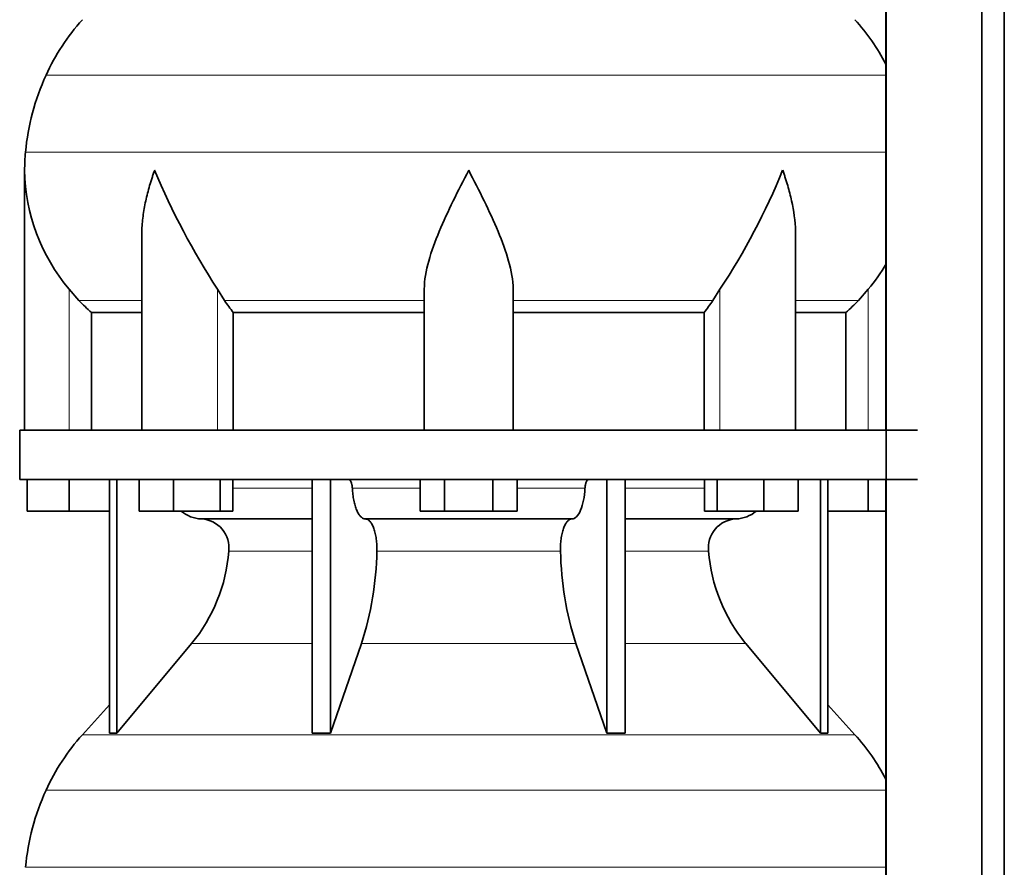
# Model space of a CAD drawing. Header units: millimetres. Extents: x 166 to 773, y -3911 to 2448.
# Tile 12 of 29: x 171 to 371, y -784 to -612. Entities that reach past the tile are written whole.
import ezdxf

# ---------------------------------------------------------------- set-up
doc = ezdxf.new("R2010")
doc.units = ezdxf.units.MM
doc.layers.add('LOW_134-19', color=7, linetype='Continuous')
doc.layers.add('VSI134_DIFFUSORE', color=7, linetype='Continuous')

# ---------------------------------------------------------------- blocks, each defined once
blk = doc.blocks.new('SE')
at = {"layer": 'LOW_134-19', "color": 7, "linetype": 'Continuous', "lineweight": 35}
for p, q in [((346.64, 1934.68), (346.64, -836.82)), ((366.02, -836.82), (366.02, 1934.68)), ((370.57, -836.82), (370.57, 1934.68)), ((346.57, -560.32), (346.57, -695.32)), ((346.57, -705.32), (346.57, -836.82))]:
    blk.add_line(p, q, dxfattribs=at)
at = {"layer": 'VSI134_DIFFUSORE', "color": 4, "linetype": 'Continuous', "lineweight": 9}
for p, q in [((346.57, -623.33), (176.34, -623.33)), ((172.18, -638.96), (346.57, -638.96)), ((181.01, -695.32), (181.01, -666.72)), ((211.09, -695.32), (211.09, -666.72)), ((312.92, -695.32), (312.92, -666.72)), ((343.01, -695.32), (343.01, -666.72)), ((183.02, -669.02), (195.73, -669.02)), ((212.52, -669.02), (253.01, -669.02)), ((271.01, -669.02), (311.5, -669.02)), ((328.28, -669.02), (340.99, -669.02)), ((214.21, -707.09), (230.31, -707.09)), ((238.43, -707.09), (252.19, -707.09)), ((271.82, -707.09), (285.58, -707.09)), ((293.7, -707.09), (309.8, -707.09)), ((230.31, -719.86), (213.38, -719.86)), ((280.62, -719.86), (243.39, -719.86)), ((310.63, -719.86), (293.7, -719.86)), ((205.86, -738.56), (230.31, -738.56)), ((240.28, -738.56), (283.73, -738.56)), ((293.7, -738.56), (318.15, -738.56)), ((183.71, -757.07), (340.3, -757.07)), ((346.57, -768.33), (176.34, -768.33)), ((172.18, -783.96), (346.57, -783.96))]:
    blk.add_line(p, q, dxfattribs=at)
at = {"layer": 'VSI134_DIFFUSORE', "color": 7, "linetype": 'Continuous', "lineweight": 35}
for p, q in [((172.01, -642.58), (172.01, -695.32)), ((195.73, -655.96), (195.73, -695.32)), ((328.28, -695.32), (328.28, -655.96)), ((183.02, -669.02), (181.01, -666.72)), ((212.52, -669.02), (211.09, -666.72)), ((253.01, -695.32), (253.01, -666.72)), ((271.01, -695.32), (271.01, -666.72)), ((312.92, -666.72), (311.5, -669.02)), ((343.01, -666.72), (340.99, -669.02)), ((185.53, -671.46), (195.73, -671.46)), ((185.53, -695.32), (185.53, -671.46)), ((214.3, -671.46), (253.01, -671.46)), ((214.3, -695.32), (214.3, -671.46)), ((271.01, -671.46), (309.72, -671.46)), ((309.72, -671.46), (309.72, -695.32)), ((328.28, -671.46), (338.48, -671.46)), ((338.48, -671.46), (338.48, -695.32)), ((353.01, -695.32), (171.01, -695.32)), ((171.01, -695.32), (171.01, -705.32)), ((171.01, -705.32), (353.01, -705.32)), ((172.51, -711.72), (172.51, -705.32)), ((172.51, -711.72), (172.51, -705.32)), ((181.01, -711.72), (181.01, -705.32)), ((189.18, -705.32), (189.18, -756.77)), ((190.71, -705.32), (190.71, -756.77)), ((195.25, -711.72), (195.25, -705.32)), ((202.19, -711.72), (202.19, -705.32)), ((211.67, -711.72), (211.67, -705.32)), ((214.21, -711.72), (214.21, -705.32)), ((230.31, -705.32), (230.31, -756.77)), ((234, -705.32), (234, -756.77)), ((252.19, -711.72), (252.19, -705.32)), ((257.1, -711.72), (257.1, -705.32)), ((266.91, -711.72), (266.91, -705.32)), ((271.82, -711.72), (271.82, -705.32)), ((290.01, -705.32), (290.01, -756.77)), ((293.7, -705.32), (293.7, -756.77)), ((309.8, -711.72), (309.8, -705.32)), ((312.34, -711.72), (312.34, -705.32)), ((321.82, -711.72), (321.82, -705.32)), ((328.76, -711.72), (328.76, -705.32)), ((333.3, -705.32), (333.3, -756.77)), ((334.83, -705.32), (334.83, -756.77)), ((343.01, -711.72), (343.01, -705.32)), ((181.01, -711.72), (172.51, -711.72)), ((189.18, -711.72), (181.01, -711.72)), ((202.19, -711.72), (195.25, -711.72)), ((211.67, -711.72), (202.19, -711.72)), ((214.21, -711.72), (211.67, -711.72)), ((257.1, -711.72), (252.19, -711.72)), ((266.91, -711.72), (257.1, -711.72)), ((271.82, -711.72), (266.91, -711.72)), ((312.34, -711.72), (309.8, -711.72)), ((321.82, -711.72), (312.34, -711.72)), ((328.76, -711.72), (321.82, -711.72)), ((343.01, -711.72), (334.83, -711.72)), ((346.57, -711.72), (343.01, -711.72)), ((207.83, -713.32), (230.31, -713.32)), ((241.1, -713.32), (282.91, -713.32)), ((293.7, -713.32), (316.18, -713.32)), ((190.71, -756.77), (205.86, -738.56)), ((234, -756.77), (240.28, -738.56)), ((283.73, -738.56), (290.01, -756.77)), ((318.15, -738.56), (333.3, -756.77)), ((189.18, -751), (183.71, -757.07)), ((340.3, -757.07), (334.83, -751)), ((189.18, -756.77), (190.71, -756.77)), ((230.31, -756.77), (234, -756.77)), ((290.01, -756.77), (293.7, -756.77)), ((333.3, -756.77), (334.83, -756.77))]:
    blk.add_line(p, q, dxfattribs=at)
for centre, radius, start, end in [((216.41, -641.52), 44, 138, 155.5912), ((307.61, -641.52), 44, 27.6842, 42), ((220.96, -643.58), 49, 155.5912, 174.5826), ((210.51, -642.59), 38.5, 174.5826, 180.0352), ((210.7, -641.91), 38.7, 181.0159, 219.8906), ((336.7, -585.05), 149.83, 202.585, 213.0327), ((201.79, -592.69), 133.53, 326.3278, 338.0546), ((313.31, -641.91), 38.7, 320.1094, 329.446), ((245.66, -646.78), 39.91, 213.8601, 218.2043), ((278.38, -646.8), 39.88, 321.7938, 326.1418), ((208.06, -706.64), 6.68, 229.5852, 268.0094), ((315.95, -706.64), 6.68, 271.9979, 310.3729), ((207.55, -719.18), 5.87, 353.3223, 87.2173), ((316.44, -719.16), 5.85, 92.5772, 186.8833), ((180.07, -717.34), 33.4, 320.5472, 355.6594), ((178.44, -718.66), 64.97, 342.1602, 358.9354), ((347.08, -718.41), 66.48, 181.2569, 197.6475), ((344.04, -717.29), 33.51, 184.3996, 219.3938), ((216.41, -786.52), 44, 138, 155.5912), ((307.61, -786.52), 44, 27.6842, 42), ((220.96, -788.58), 49, 155.5912, 174.5826)]:
    blk.add_arc(centre, radius, start, end, dxfattribs=at)
for points, knots in [([(198.37, -642.59), (198.27, -642.85), (198.18, -643.11), (198, -643.64), (197.91, -643.9), (197.66, -644.68), (197.5, -645.2), (197.04, -646.76), (196.77, -647.79), (196.32, -649.87), (196.14, -650.91), (195.87, -652.96), (195.78, -653.98), (195.74, -655.32), (195.73, -655.64), (195.73, -655.97)], [0, 0, 0, 0, 0.03125, 0.03125, 0.0625, 0.0625, 0.125, 0.125, 0.25, 0.25, 0.375, 0.375, 0.5, 0.5, 0.5400162, 0.5400162, 0.5400162, 0.5400162]), ([(262.01, -642.59), (259.89, -646.74), (257.74, -650.95), (255.2, -657.02), (254.45, -659.03), (253.36, -662.99), (253.01, -664.89), (253.01, -666.72)], [0, 0, 0, 0, 0.5, 0.5, 0.75, 0.75, 1, 1, 1, 1]), ([(271.01, -666.72), (271.01, -664.89), (270.66, -662.99), (269.56, -659.04), (268.81, -657.03), (266.27, -650.95), (264.12, -646.74), (262.01, -642.59)], [0, 0, 0, 0, 0.25, 0.25, 0.5, 0.5, 1, 1, 1, 1]), ([(328.28, -655.97), (328.28, -655.63), (328.27, -655.29), (328.19, -652.9), (327.91, -650.86), (327.23, -647.78), (326.97, -646.75), (326.52, -645.2), (326.35, -644.68), (326.1, -643.9), (325.97, -643.51), (325.83, -643.11), (325.74, -642.85), (325.69, -642.72), (325.65, -642.59)], [0.4588627, 0.4588627, 0.4588627, 0.4588627, 0.5, 0.5, 0.75, 0.75, 0.875, 0.875, 0.9375, 0.9375, 0.96875, 0.984375, 0.984375, 1, 1, 1, 1]), ([(237.67, -705.32), (237.72, -705.32), (237.76, -705.33), (237.86, -705.37), (237.9, -705.4), (238.03, -705.53), (238.11, -705.66), (238.25, -705.99), (238.31, -706.18), (238.39, -706.61), (238.42, -706.85), (238.43, -707.09)], [0, 0, 0, 0, 0.125, 0.125, 0.25, 0.25, 0.5, 0.5, 0.75, 0.75, 1, 1, 1, 1]), ([(285.58, -707.09), (285.59, -706.85), (285.62, -706.62), (285.68, -706.29), (285.71, -706.19), (285.76, -706), (285.79, -705.91), (285.86, -705.74), (285.9, -705.67), (285.98, -705.55), (286.02, -705.49), (286.11, -705.4), (286.15, -705.37), (286.25, -705.33), (286.29, -705.32), (286.34, -705.32)], [0, 0, 0, 0, 0.25, 0.25, 0.375, 0.375, 0.5, 0.5, 0.625, 0.625, 0.75, 0.75, 0.875, 0.875, 1, 1, 1, 1]), ([(241.1, -713.32), (240.93, -713.32), (240.77, -713.28), (240.53, -713.16), (240.45, -713.11), (240.29, -713), (240.22, -712.93), (239.99, -712.71), (239.84, -712.52), (239.56, -712.07), (239.43, -711.82), (239.19, -711.26), (239.08, -710.94), (238.88, -710.27), (238.79, -709.91), (238.64, -709.16), (238.58, -708.76), (238.48, -707.94), (238.45, -707.52), (238.43, -707.09)], [0, 0, 0, 0, 0.125, 0.125, 0.1875, 0.1875, 0.25, 0.25, 0.375, 0.375, 0.5, 0.5, 0.625, 0.625, 0.75, 0.75, 0.875, 0.875, 1, 1, 1, 1]), ([(285.58, -707.09), (285.5, -708.8), (285.19, -710.4), (284.21, -712.67), (283.56, -713.32), (282.91, -713.32)], [0, 0, 0, 0, 0.5, 0.5, 1, 1, 1, 1]), ([(241.1, -713.32), (241.18, -713.32), (241.26, -713.33), (241.42, -713.37), (241.49, -713.4), (241.73, -713.53), (241.88, -713.66), (242.17, -714), (242.31, -714.2), (242.5, -714.56), (242.57, -714.69), (242.69, -714.97), (242.74, -715.12), (242.9, -715.58), (243, -715.91), (243.12, -716.45), (243.16, -716.63), (243.22, -717.01), (243.25, -717.2), (243.33, -717.79), (243.37, -718.2), (243.41, -719.03), (243.41, -719.45), (243.39, -719.86)], [0, 0, 0, 0, 0.0625, 0.0625, 0.125, 0.125, 0.25, 0.25, 0.375, 0.375, 0.4375, 0.4375, 0.5, 0.5, 0.625, 0.625, 0.6875, 0.6875, 0.75, 0.75, 0.875, 0.875, 1, 1, 1, 1]), ([(280.62, -719.86), (280.6, -719.45), (280.61, -719.03), (280.63, -718.41), (280.65, -718.21), (280.68, -717.8), (280.71, -717.6), (280.78, -717.01), (280.85, -716.63), (280.97, -716.09), (281.02, -715.92), (281.11, -715.58), (281.21, -715.26), (281.32, -714.97), (281.44, -714.7), (281.51, -714.56), (281.7, -714.2), (281.84, -713.99), (282.13, -713.66), (282.29, -713.53), (282.6, -713.36), (282.75, -713.32), (282.91, -713.32)], [0, 0, 0, 0, 0.125, 0.125, 0.1875, 0.1875, 0.25, 0.25, 0.375, 0.375, 0.4375, 0.4375, 0.5, 0.5625, 0.5625, 0.625, 0.625, 0.75, 0.75, 0.875, 0.875, 1, 1, 1, 1])]:
    blk.add_open_spline(points, degree=3, knots=knots, dxfattribs=at)
for points in [[(185.53, -671.46), (184.66, -670.68), (183.82, -669.86), (183.02, -669.02)], [(340.99, -669.02), (340.19, -669.86), (339.35, -670.68), (338.48, -671.46)]]:
    blk.add_open_spline(points, degree=3, dxfattribs=at)

msp = doc.modelspace()

# ---------------------------------------------------------------- block references
msp.add_blockref('SE', (0, 0))

doc.saveas('drawing.dxf')
